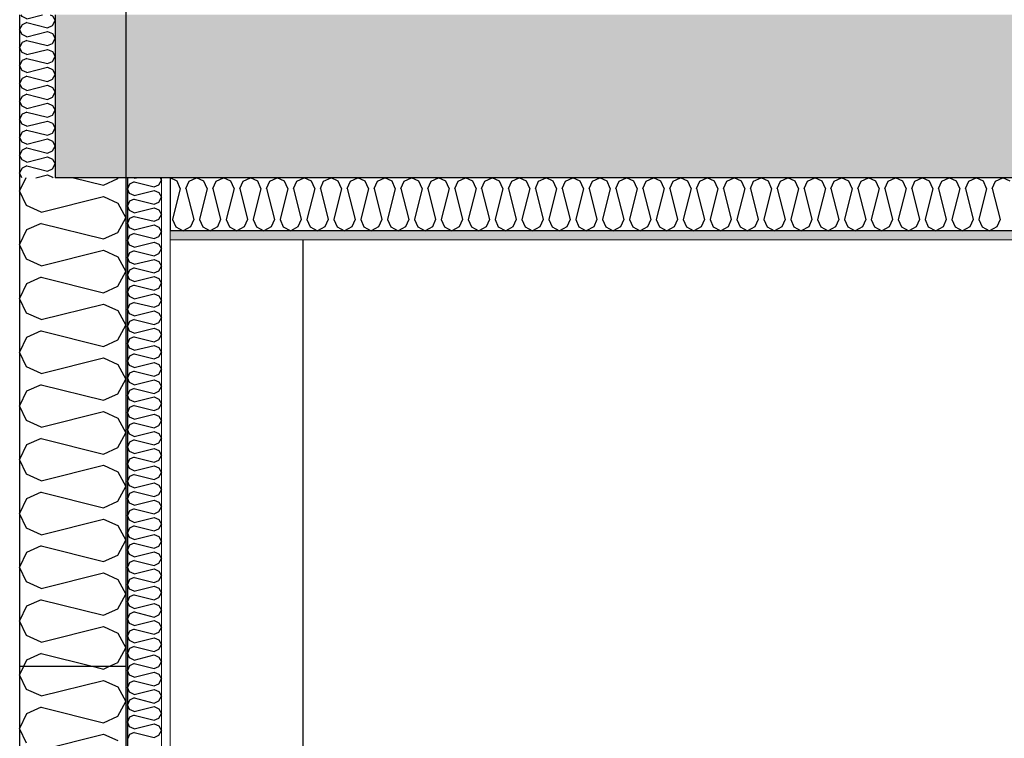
# Model space of a CAD drawing. Header units: millimetres. Extents: x -78920 to -55226, y -2070 to 13065.
# Tile 7 of 78: x -75218 to -73828, y 5829 to 6843. Entities that reach past the tile are written whole.
import ezdxf
from ezdxf.enums import TextEntityAlignment as Align

# ---------------------------------------------------------------- set-up
doc = ezdxf.new("R2010")
doc.units = ezdxf.units.MM
doc.header["$LTSCALE"] = 0.5
doc.header["$MEASUREMENT"] = 0
doc.linetypes.add('Akselinje', pattern=[1500, 1000, -200, 100, -200])
doc.linetypes.add('PLINE', pattern=[0])
for name, color, linetype in [('222- Søyler', 7, 'Continuous'), ('232- Ikke-bærende yttervegger', 7, 'Continuous'), ('232- Ikke-bærende yttervegger (Skravur)', 7, 'Continuous'), ('232- Ikke-bærende yttervegger (Skravur)(Nye konstruksjoner)', 7, 'Continuous'), ('232- Ikke-bærende yttervegger(Nye konstruksjoner)', 7, 'Continuous'), ('235- Utvendig kledning og overflate(Nye konstruksjoner)', 7, 'Continuous'), ('251- Frittbærende dekker', 7, 'Continuous'), ('251- Frittbærende dekker (Skravur)', 7, 'Continuous'), ('256- Faste himlinger og overflatebehandling (Skravur)(Nye konstruksjoner)', 7, 'Continuous'), ('256- Faste himlinger og overflatebehandling(Nye konstruksjoner)', 7, 'Continuous'), ('82-- Modullinjer', 7, 'Continuous')]:
    doc.layers.add(name, color=color, linetype=linetype)
doc.layers.add('236- Innvendig kledning og overflate(Nye konstruksjoner)', color=7, linetype='Continuous', lineweight=0)
doc.styles.add('GENERATED_STYLE_1', font='arial.ttf')

# ---------------------------------------------------------------- blocks, each defined once
blk = doc.blocks.new('*X7')
at = {"layer": '232- Ikke-bærende yttervegger (Skravur)', "linetype": 'PLINE'}
for p, q in [((-75209.4, 6620), (-75218.2, 6601.5)), ((-75142.3, 6620), (-75100, 6609.4)), ((-75100, 6609.4), (-75079.7, 6618.7)), ((-75079.7, 6618.7), (-75079, 6620)), ((-75208.4, 6580.7), (-75218.2, 6601.5)), ((-75188, 6571.5), (-75100, 6593.5)), ((-75100, 6593.5), (-75079.7, 6584.3)), ((-75188, 6571.5), (-75208.4, 6580.7)), ((-75079.7, 6584.3), (-75068.2, 6563.5)), ((-75079.7, 6542.8), (-75068.2, 6563.5)), ((-75188, 6555.6), (-75208.4, 6546.3)), ((-75188, 6555.6), (-75100, 6533.6)), ((-75208.4, 6546.3), (-75218.2, 6525.6)), ((-75100, 6533.6), (-75079.7, 6542.8)), ((-75208.4, 6504.9), (-75218.2, 6525.6)), ((-75188, 6495.6), (-75208.4, 6504.9)), ((-75188, 6495.6), (-75100, 6517.6)), ((-75100, 6517.6), (-75079.7, 6508.4)), ((-75079.7, 6508.4), (-75068.2, 6487.7)), ((-75188, 6479.7), (-75208.4, 6470.4)), ((-75188, 6479.7), (-75100, 6457.7)), ((-75079.7, 6466.9), (-75068.2, 6487.7)), ((-75208.4, 6470.4), (-75218.2, 6449.7)), ((-75100, 6457.7), (-75079.7, 6466.9)), ((-75208.4, 6429), (-75218.2, 6449.7)), ((-75188, 6419.7), (-75100, 6441.7)), ((-75100, 6441.7), (-75079.7, 6432.5)), ((-75188, 6419.7), (-75208.4, 6429)), ((-75079.7, 6432.5), (-75068.2, 6411.8)), ((-75079.7, 6391.1), (-75068.2, 6411.8)), ((-75208.4, 6394.6), (-75218.2, 6373.8)), ((-75188, 6403.8), (-75208.4, 6394.6)), ((-75188, 6403.8), (-75100, 6381.8)), ((-75100, 6381.8), (-75079.7, 6391.1)), ((-75208.4, 6353.1), (-75218.2, 6373.8)), ((-75188, 6343.9), (-75100, 6365.9)), ((-75100, 6365.9), (-75079.7, 6356.6)), ((-75188, 6343.9), (-75208.4, 6353.1)), ((-75079.7, 6356.6), (-75068.2, 6335.9)), ((-75188, 6327.9), (-75208.4, 6318.7)), ((-75188, 6327.9), (-75100, 6305.9)), ((-75079.7, 6315.2), (-75068.2, 6335.9)), ((-75208.4, 6318.7), (-75218.2, 6298)), ((-75100, 6305.9), (-75079.7, 6315.2)), ((-75208.4, 6277.2), (-75218.2, 6298)), ((-75188, 6268), (-75100, 6290)), ((-75100, 6290), (-75079.7, 6280.7)), ((-75188, 6268), (-75208.4, 6277.2)), ((-75079.7, 6280.7), (-75068.2, 6260)), ((-75079.7, 6239.3), (-75068.2, 6260)), ((-75208.4, 6242.8), (-75218.2, 6222.1)), ((-75188, 6252), (-75208.4, 6242.8)), ((-75188, 6252), (-75100, 6230)), ((-75100, 6230), (-75079.7, 6239.3)), ((-75208.4, 6201.4), (-75218.2, 6222.1)), ((-75188, 6192.1), (-75100, 6214.1)), ((-75100, 6214.1), (-75079.7, 6204.9)), ((-75188, 6192.1), (-75208.4, 6201.4)), ((-75079.7, 6204.9), (-75068.2, 6184.1)), ((-75188, 6176.2), (-75208.4, 6166.9)), ((-75188, 6176.2), (-75100, 6154.2)), ((-75079.7, 6163.4), (-75068.2, 6184.1)), ((-75208.4, 6166.9), (-75218.2, 6146.2)), ((-75100, 6154.2), (-75079.7, 6163.4)), ((-75208.4, 6125.5), (-75218.2, 6146.2)), ((-75188, 6116.2), (-75100, 6138.2)), ((-75100, 6138.2), (-75079.7, 6129)), ((-75188, 6116.2), (-75208.4, 6125.5)), ((-75079.7, 6129), (-75068.2, 6108.3)), ((-75079.7, 6087.5), (-75068.2, 6108.3)), ((-75208.4, 6091), (-75218.2, 6070.3)), ((-75188, 6100.3), (-75208.4, 6091)), ((-75188, 6100.3), (-75100, 6078.3)), ((-75100, 6078.3), (-75079.7, 6087.5)), ((-75208.4, 6049.6), (-75218.2, 6070.3)), ((-75188, 6040.3), (-75100, 6062.3)), ((-75100, 6062.3), (-75079.7, 6053.1)), ((-75188, 6040.3), (-75208.4, 6049.6)), ((-75079.7, 6053.1), (-75068.2, 6032.4)), ((-75079.7, 6011.7), (-75068.2, 6032.4)), ((-75188, 6024.4), (-75208.4, 6015.2)), ((-75188, 6024.4), (-75100, 6002.4)), ((-75208.4, 6015.2), (-75218.2, 5994.4)), ((-75100, 6002.4), (-75079.7, 6011.7)), ((-75208.4, 5973.7), (-75218.2, 5994.4)), ((-75188, 5964.5), (-75100, 5986.5)), ((-75100, 5986.5), (-75079.7, 5977.2)), ((-75079.7, 5977.2), (-75068.2, 5956.5)), ((-75188, 5964.5), (-75208.4, 5973.7)), ((-75079.7, 5935.8), (-75068.2, 5956.5)), ((-75208.4, 5939.3), (-75212.7, 5930)), ((-75188, 5948.5), (-75208.4, 5939.3)), ((-75188, 5948.5), (-75113.9, 5930)), ((-75092.4, 5930), (-75079.7, 5935.8))]:
    blk.add_line(p, q, dxfattribs=at)
blk = doc.blocks.new('*X8')
at = {"layer": '232- Ikke-bærende yttervegger (Skravur)', "linetype": 'PLINE'}
for p, q in [((-75214.9, 6847.5), (-75216.1, 6850)), ((-75208.1, 6844.4), (-75214.9, 6847.5)), ((-75208.1, 6839.1), (-75214.9, 6836)), ((-75208.1, 6844.4), (-75185.8, 6850)), ((-75208.1, 6839.1), (-75178.8, 6831.8)), ((-75175, 6850), (-75172, 6848.7)), ((-75172, 6848.7), (-75168.2, 6841.8)), ((-75172, 6834.8), (-75168.2, 6841.8)), ((-75214.9, 6836), (-75218.2, 6829.1)), ((-75214.9, 6822.2), (-75218.2, 6829.1)), ((-75208.1, 6819.1), (-75178.8, 6826.5)), ((-75178.8, 6831.8), (-75172, 6834.8)), ((-75178.8, 6826.5), (-75172, 6823.4)), ((-75214.9, 6810.7), (-75218.2, 6803.8)), ((-75208.1, 6819.1), (-75214.9, 6822.2)), ((-75208.1, 6813.8), (-75214.9, 6810.7)), ((-75208.1, 6813.8), (-75178.8, 6806.5)), ((-75172, 6823.4), (-75168.2, 6816.5)), ((-75172, 6809.6), (-75168.2, 6816.5)), ((-75214.9, 6796.9), (-75218.2, 6803.8)), ((-75208.1, 6793.8), (-75214.9, 6796.9)), ((-75208.1, 6793.8), (-75178.8, 6801.2)), ((-75178.8, 6806.5), (-75172, 6809.6)), ((-75178.8, 6801.2), (-75172, 6798.1)), ((-75172, 6798.1), (-75168.2, 6791.2)), ((-75214.9, 6785.4), (-75218.2, 6778.5)), ((-75208.1, 6788.5), (-75214.9, 6785.4)), ((-75208.1, 6788.5), (-75178.8, 6781.2)), ((-75178.8, 6781.2), (-75172, 6784.3)), ((-75172, 6784.3), (-75168.2, 6791.2)), ((-75214.9, 6771.6), (-75218.2, 6778.5)), ((-75208.1, 6768.5), (-75214.9, 6771.6)), ((-75208.1, 6768.5), (-75178.8, 6775.9)), ((-75178.8, 6775.9), (-75172, 6772.8)), ((-75172, 6772.8), (-75168.2, 6765.9)), ((-75214.9, 6760.1), (-75218.2, 6753.2)), ((-75208.1, 6763.2), (-75214.9, 6760.1)), ((-75208.1, 6763.2), (-75178.8, 6755.9)), ((-75178.8, 6755.9), (-75172, 6759)), ((-75172, 6759), (-75168.2, 6765.9)), ((-75214.9, 6746.3), (-75218.2, 6753.2)), ((-75208.1, 6743.2), (-75214.9, 6746.3)), ((-75208.1, 6743.2), (-75178.8, 6750.6)), ((-75178.8, 6750.6), (-75172, 6747.5)), ((-75172, 6747.5), (-75168.2, 6740.6)), ((-75214.9, 6734.8), (-75218.2, 6727.9)), ((-75214.9, 6721), (-75218.2, 6727.9)), ((-75208.1, 6737.9), (-75214.9, 6734.8)), ((-75208.1, 6737.9), (-75178.8, 6730.6)), ((-75178.8, 6730.6), (-75172, 6733.7)), ((-75172, 6733.7), (-75168.2, 6740.6)), ((-75208.1, 6717.9), (-75214.9, 6721)), ((-75208.1, 6717.9), (-75178.8, 6725.3)), ((-75178.8, 6725.3), (-75172, 6722.2)), ((-75172, 6722.2), (-75168.2, 6715.3)), ((-75172, 6708.4), (-75168.2, 6715.3)), ((-75214.9, 6709.6), (-75218.2, 6702.6)), ((-75214.9, 6695.7), (-75218.2, 6702.6)), ((-75208.1, 6712.6), (-75214.9, 6709.6)), ((-75208.1, 6712.6), (-75178.8, 6705.3)), ((-75208.1, 6692.7), (-75178.8, 6700)), ((-75178.8, 6705.3), (-75172, 6708.4)), ((-75178.8, 6700), (-75172, 6696.9)), ((-75208.1, 6692.7), (-75214.9, 6695.7)), ((-75208.1, 6687.3), (-75214.9, 6684.3)), ((-75208.1, 6687.3), (-75178.8, 6680)), ((-75172, 6696.9), (-75168.2, 6690)), ((-75172, 6683.1), (-75168.2, 6690)), ((-75214.9, 6684.3), (-75218.2, 6677.3)), ((-75214.9, 6670.4), (-75218.2, 6677.3)), ((-75208.1, 6667.4), (-75178.8, 6674.7)), ((-75178.8, 6680), (-75172, 6683.1)), ((-75178.8, 6674.7), (-75172, 6671.6)), ((-75172, 6671.6), (-75168.2, 6664.7)), ((-75214.9, 6659), (-75218.2, 6652.1)), ((-75208.1, 6667.4), (-75214.9, 6670.4)), ((-75208.1, 6662), (-75214.9, 6659)), ((-75208.1, 6662), (-75178.8, 6654.7)), ((-75178.8, 6654.7), (-75172, 6657.8)), ((-75172, 6657.8), (-75168.2, 6664.7)), ((-75214.9, 6645.1), (-75218.2, 6652.1)), ((-75208.1, 6642.1), (-75214.9, 6645.1)), ((-75208.1, 6642.1), (-75178.8, 6649.4)), ((-75178.8, 6649.4), (-75172, 6646.3)), ((-75172, 6646.3), (-75168.2, 6639.4)), ((-75214.9, 6633.7), (-75218.2, 6626.8)), ((-75208.1, 6636.8), (-75214.9, 6633.7)), ((-75208.1, 6636.8), (-75178.8, 6629.4)), ((-75178.8, 6629.4), (-75172, 6632.5)), ((-75172, 6632.5), (-75168.2, 6639.4)), ((-75215, 6620), (-75218.2, 6626.8)), ((-75195.2, 6620), (-75178.8, 6624.1)), ((-75178.8, 6624.1), (-75172, 6621)), ((-75172, 6621), (-75171.4, 6620))]:
    blk.add_line(p, q, dxfattribs=at)
blk = doc.blocks.new('*X18')
at = {"layer": '232- Ikke-bærende yttervegger (Skravur)(Nye konstruksjoner)', "linetype": 'PLINE'}
for p, q in [((-75056.5, 6619.2), (-75058.3, 6620)), ((-75056.5, 6619.2), (-75053.3, 6620)), ((-75021.9, 6610), (-75018.2, 6616.6)), ((-75020, 6620), (-75018.2, 6616.6)), ((-75063, 6611.1), (-75066.2, 6604.5)), ((-75063, 6597.9), (-75066.2, 6604.5)), ((-75056.5, 6614.1), (-75063, 6611.1)), ((-75056.5, 6614.1), (-75028.4, 6607.1)), ((-75028.4, 6607.1), (-75021.9, 6610)), ((-75056.5, 6594.9), (-75063, 6597.9)), ((-75056.5, 6589.8), (-75063, 6586.9)), ((-75056.5, 6594.9), (-75028.4, 6602)), ((-75056.5, 6589.8), (-75028.4, 6582.8)), ((-75028.4, 6602), (-75021.9, 6599)), ((-75021.9, 6599), (-75018.2, 6592.4)), ((-75021.9, 6585.7), (-75018.2, 6592.4)), ((-75063, 6586.9), (-75066.2, 6580.2)), ((-75063, 6573.6), (-75066.2, 6580.2)), ((-75056.5, 6570.6), (-75028.4, 6577.7)), ((-75028.4, 6582.8), (-75021.9, 6585.7)), ((-75028.4, 6577.7), (-75021.9, 6574.7)), ((-75021.9, 6574.7), (-75018.2, 6568.1)), ((-75063, 6562.6), (-75066.2, 6555.9)), ((-75056.5, 6570.6), (-75063, 6573.6)), ((-75056.5, 6565.5), (-75063, 6562.6)), ((-75056.5, 6565.5), (-75028.4, 6558.5)), ((-75028.4, 6558.5), (-75021.9, 6561.5)), ((-75021.9, 6561.5), (-75018.2, 6568.1)), ((-75063, 6549.3), (-75066.2, 6555.9)), ((-75056.5, 6546.4), (-75063, 6549.3)), ((-75056.5, 6546.4), (-75028.4, 6553.4)), ((-75028.4, 6553.4), (-75021.9, 6550.4)), ((-75021.9, 6550.4), (-75018.2, 6543.8)), ((-75063, 6538.3), (-75066.2, 6531.7)), ((-75056.5, 6541.3), (-75063, 6538.3)), ((-75056.5, 6541.3), (-75028.4, 6534.2)), ((-75028.4, 6534.2), (-75021.9, 6537.2)), ((-75021.9, 6537.2), (-75018.2, 6543.8)), ((-75063, 6525), (-75066.2, 6531.7)), ((-75056.5, 6522.1), (-75063, 6525)), ((-75056.5, 6522.1), (-75028.4, 6529.1)), ((-75028.4, 6529.1), (-75021.9, 6526.2)), ((-75021.9, 6526.2), (-75018.2, 6519.5)), ((-75021.9, 6512.9), (-75018.2, 6519.5)), ((-75063, 6514), (-75066.2, 6507.4)), ((-75063, 6500.8), (-75066.2, 6507.4)), ((-75056.5, 6517), (-75063, 6514)), ((-75056.5, 6517), (-75028.4, 6509.9)), ((-75056.5, 6497.8), (-75028.4, 6504.8)), ((-75028.4, 6509.9), (-75021.9, 6512.9)), ((-75028.4, 6504.8), (-75021.9, 6501.9)), ((-75056.5, 6497.8), (-75063, 6500.8)), ((-75056.5, 6492.7), (-75063, 6489.7)), ((-75056.5, 6492.7), (-75028.4, 6485.7)), ((-75021.9, 6501.9), (-75018.2, 6495.2)), ((-75021.9, 6488.6), (-75018.2, 6495.2)), ((-75063, 6489.7), (-75066.2, 6483.1)), ((-75063, 6476.5), (-75066.2, 6483.1)), ((-75056.5, 6473.5), (-75028.4, 6480.5)), ((-75028.4, 6485.7), (-75021.9, 6488.6)), ((-75028.4, 6480.5), (-75021.9, 6477.6)), ((-75021.9, 6477.6), (-75018.2, 6471)), ((-75063, 6465.4), (-75066.2, 6458.8)), ((-75056.5, 6473.5), (-75063, 6476.5)), ((-75056.5, 6468.4), (-75063, 6465.4)), ((-75056.5, 6468.4), (-75028.4, 6461.4)), ((-75028.4, 6461.4), (-75021.9, 6464.3)), ((-75021.9, 6464.3), (-75018.2, 6471)), ((-75063, 6452.2), (-75066.2, 6458.8)), ((-75056.5, 6449.2), (-75063, 6452.2)), ((-75056.5, 6449.2), (-75028.4, 6456.3)), ((-75028.4, 6456.3), (-75021.9, 6453.3)), ((-75021.9, 6453.3), (-75018.2, 6446.7)), ((-75063, 6441.2), (-75066.2, 6434.5)), ((-75056.5, 6444.1), (-75063, 6441.2)), ((-75056.5, 6444.1), (-75028.4, 6437.1)), ((-75028.4, 6437.1), (-75021.9, 6440)), ((-75021.9, 6440), (-75018.2, 6446.7)), ((-75063, 6427.9), (-75066.2, 6434.5)), ((-75056.5, 6424.9), (-75063, 6427.9)), ((-75056.5, 6424.9), (-75028.4, 6432)), ((-75028.4, 6432), (-75021.9, 6429)), ((-75021.9, 6429), (-75018.2, 6422.4)), ((-75021.9, 6415.8), (-75018.2, 6422.4)), ((-75063, 6416.9), (-75066.2, 6410.3)), ((-75063, 6403.6), (-75066.2, 6410.3)), ((-75056.5, 6419.8), (-75063, 6416.9)), ((-75056.5, 6419.8), (-75028.4, 6412.8)), ((-75056.5, 6400.7), (-75028.4, 6407.7)), ((-75028.4, 6412.8), (-75021.9, 6415.8)), ((-75028.4, 6407.7), (-75021.9, 6404.7)), ((-75056.5, 6400.7), (-75063, 6403.6)), ((-75056.5, 6395.6), (-75063, 6392.6)), ((-75056.5, 6395.6), (-75028.4, 6388.5)), ((-75021.9, 6404.7), (-75018.2, 6398.1)), ((-75021.9, 6391.5), (-75018.2, 6398.1)), ((-75063, 6392.6), (-75066.2, 6386)), ((-75063, 6379.3), (-75066.2, 6386)), ((-75056.5, 6376.4), (-75028.4, 6383.4)), ((-75028.4, 6388.5), (-75021.9, 6391.5)), ((-75028.4, 6383.4), (-75021.9, 6380.5)), ((-75021.9, 6380.5), (-75018.2, 6373.8)), ((-75063, 6368.3), (-75066.2, 6361.7)), ((-75056.5, 6376.4), (-75063, 6379.3)), ((-75056.5, 6371.3), (-75063, 6368.3)), ((-75056.5, 6371.3), (-75028.4, 6364.2)), ((-75028.4, 6364.2), (-75021.9, 6367.2)), ((-75021.9, 6367.2), (-75018.2, 6373.8)), ((-75063, 6355.1), (-75066.2, 6361.7)), ((-75056.5, 6352.1), (-75063, 6355.1)), ((-75056.5, 6352.1), (-75028.4, 6359.1)), ((-75028.4, 6359.1), (-75021.9, 6356.2)), ((-75021.9, 6356.2), (-75018.2, 6349.6)), ((-75063, 6344), (-75066.2, 6337.4)), ((-75056.5, 6347), (-75063, 6344)), ((-75056.5, 6347), (-75028.4, 6340)), ((-75028.4, 6340), (-75021.9, 6342.9)), ((-75021.9, 6342.9), (-75018.2, 6349.6)), ((-75063, 6330.8), (-75066.2, 6337.4)), ((-75056.5, 6327.8), (-75063, 6330.8)), ((-75056.5, 6327.8), (-75028.4, 6334.9)), ((-75028.4, 6334.9), (-75021.9, 6331.9)), ((-75021.9, 6331.9), (-75018.2, 6325.3)), ((-75021.9, 6318.6), (-75018.2, 6325.3)), ((-75063, 6319.8), (-75066.2, 6313.1)), ((-75063, 6306.5), (-75066.2, 6313.1)), ((-75056.5, 6322.7), (-75063, 6319.8)), ((-75056.5, 6322.7), (-75028.4, 6315.7)), ((-75056.5, 6303.5), (-75028.4, 6310.6)), ((-75028.4, 6315.7), (-75021.9, 6318.6)), ((-75028.4, 6310.6), (-75021.9, 6307.6)), ((-75056.5, 6303.5), (-75063, 6306.5)), ((-75056.5, 6298.4), (-75063, 6295.5)), ((-75056.5, 6298.4), (-75028.4, 6291.4)), ((-75021.9, 6307.6), (-75018.2, 6301)), ((-75021.9, 6294.4), (-75018.2, 6301)), ((-75063, 6295.5), (-75066.2, 6288.8)), ((-75063, 6282.2), (-75066.2, 6288.8)), ((-75056.5, 6279.3), (-75028.4, 6286.3)), ((-75028.4, 6291.4), (-75021.9, 6294.4)), ((-75028.4, 6286.3), (-75021.9, 6283.3)), ((-75021.9, 6283.3), (-75018.2, 6276.7)), ((-75063, 6271.2), (-75066.2, 6264.6)), ((-75056.5, 6279.3), (-75063, 6282.2)), ((-75056.5, 6274.2), (-75063, 6271.2)), ((-75056.5, 6274.2), (-75028.4, 6267.1)), ((-75028.4, 6267.1), (-75021.9, 6270.1)), ((-75021.9, 6270.1), (-75018.2, 6276.7)), ((-75063, 6257.9), (-75066.2, 6264.6)), ((-75056.5, 6255), (-75063, 6257.9)), ((-75056.5, 6255), (-75028.4, 6262)), ((-75028.4, 6262), (-75021.9, 6259.1)), ((-75021.9, 6259.1), (-75018.2, 6252.4)), ((-75063, 6246.9), (-75066.2, 6240.3)), ((-75056.5, 6249.9), (-75063, 6246.9)), ((-75056.5, 6249.9), (-75028.4, 6242.8)), ((-75028.4, 6242.8), (-75021.9, 6245.8)), ((-75021.9, 6245.8), (-75018.2, 6252.4)), ((-75063, 6233.7), (-75066.2, 6240.3)), ((-75056.5, 6230.7), (-75063, 6233.7)), ((-75056.5, 6230.7), (-75028.4, 6237.7)), ((-75028.4, 6237.7), (-75021.9, 6234.8)), ((-75021.9, 6234.8), (-75018.2, 6228.1)), ((-75021.9, 6221.5), (-75018.2, 6228.1)), ((-75063, 6222.6), (-75066.2, 6216)), ((-75063, 6209.4), (-75066.2, 6216)), ((-75056.5, 6225.6), (-75063, 6222.6)), ((-75056.5, 6225.6), (-75028.4, 6218.6)), ((-75056.5, 6206.4), (-75028.4, 6213.5)), ((-75028.4, 6218.6), (-75021.9, 6221.5)), ((-75028.4, 6213.5), (-75021.9, 6210.5)), ((-75056.5, 6206.4), (-75063, 6209.4)), ((-75056.5, 6201.3), (-75063, 6198.4)), ((-75056.5, 6201.3), (-75028.4, 6194.3)), ((-75021.9, 6210.5), (-75018.2, 6203.9)), ((-75021.9, 6197.2), (-75018.2, 6203.9)), ((-75063, 6198.4), (-75066.2, 6191.7)), ((-75063, 6185.1), (-75066.2, 6191.7)), ((-75056.5, 6182.1), (-75063, 6185.1)), ((-75056.5, 6182.1), (-75028.4, 6189.2)), ((-75028.4, 6194.3), (-75021.9, 6197.2)), ((-75028.4, 6189.2), (-75021.9, 6186.2)), ((-75021.9, 6186.2), (-75018.2, 6179.6)), ((-75063, 6174.1), (-75066.2, 6167.4)), ((-75056.5, 6177), (-75063, 6174.1)), ((-75056.5, 6177), (-75028.4, 6170)), ((-75028.4, 6170), (-75021.9, 6173)), ((-75021.9, 6173), (-75018.2, 6179.6)), ((-75063, 6160.8), (-75066.2, 6167.4)), ((-75056.5, 6157.9), (-75063, 6160.8)), ((-75056.5, 6157.9), (-75028.4, 6164.9)), ((-75028.4, 6164.9), (-75021.9, 6161.9)), ((-75021.9, 6161.9), (-75018.2, 6155.3)), ((-75063, 6149.8), (-75066.2, 6143.2)), ((-75056.5, 6152.8), (-75063, 6149.8)), ((-75056.5, 6152.8), (-75028.4, 6145.7)), ((-75028.4, 6145.7), (-75021.9, 6148.7)), ((-75021.9, 6148.7), (-75018.2, 6155.3)), ((-75063, 6136.5), (-75066.2, 6143.2)), ((-75056.5, 6133.6), (-75063, 6136.5)), ((-75056.5, 6133.6), (-75028.4, 6140.6)), ((-75028.4, 6140.6), (-75021.9, 6137.7)), ((-75021.9, 6137.7), (-75018.2, 6131)), ((-75021.9, 6124.4), (-75018.2, 6131)), ((-75063, 6125.5), (-75066.2, 6118.9)), ((-75063, 6112.2), (-75066.2, 6118.9)), ((-75056.5, 6128.5), (-75063, 6125.5)), ((-75056.5, 6128.5), (-75028.4, 6121.4)), ((-75056.5, 6109.3), (-75028.4, 6116.3)), ((-75028.4, 6121.4), (-75021.9, 6124.4)), ((-75028.4, 6116.3), (-75021.9, 6113.4)), ((-75056.5, 6109.3), (-75063, 6112.2)), ((-75056.5, 6104.2), (-75063, 6101.2)), ((-75056.5, 6104.2), (-75028.4, 6097.2)), ((-75021.9, 6113.4), (-75018.2, 6106.7)), ((-75021.9, 6100.1), (-75018.2, 6106.7)), ((-75063, 6101.2), (-75066.2, 6094.6)), ((-75063, 6088), (-75066.2, 6094.6)), ((-75056.5, 6085), (-75063, 6088)), ((-75056.5, 6085), (-75028.4, 6092)), ((-75028.4, 6097.2), (-75021.9, 6100.1)), ((-75028.4, 6092), (-75021.9, 6089.1)), ((-75021.9, 6089.1), (-75018.2, 6082.5)), ((-75063, 6076.9), (-75066.2, 6070.3)), ((-75056.5, 6079.9), (-75063, 6076.9)), ((-75056.5, 6079.9), (-75028.4, 6072.9)), ((-75028.4, 6072.9), (-75021.9, 6075.8)), ((-75021.9, 6075.8), (-75018.2, 6082.5)), ((-75063, 6063.7), (-75066.2, 6070.3)), ((-75056.5, 6060.7), (-75063, 6063.7)), ((-75056.5, 6060.7), (-75028.4, 6067.8)), ((-75028.4, 6067.8), (-75021.9, 6064.8)), ((-75021.9, 6064.8), (-75018.2, 6058.2)), ((-75063, 6052.7), (-75066.2, 6046)), ((-75056.5, 6055.6), (-75063, 6052.7)), ((-75056.5, 6055.6), (-75028.4, 6048.6)), ((-75028.4, 6048.6), (-75021.9, 6051.5)), ((-75021.9, 6051.5), (-75018.2, 6058.2)), ((-75063, 6039.4), (-75066.2, 6046)), ((-75056.5, 6036.4), (-75063, 6039.4)), ((-75056.5, 6036.4), (-75028.4, 6043.5)), ((-75028.4, 6043.5), (-75021.9, 6040.5)), ((-75021.9, 6040.5), (-75018.2, 6033.9)), ((-75021.9, 6027.3), (-75018.2, 6033.9)), ((-75063, 6028.4), (-75066.2, 6021.8)), ((-75063, 6015.1), (-75066.2, 6021.8)), ((-75056.5, 6031.3), (-75063, 6028.4)), ((-75056.5, 6031.3), (-75028.4, 6024.3)), ((-75056.5, 6012.2), (-75028.4, 6019.2)), ((-75028.4, 6024.3), (-75021.9, 6027.3)), ((-75028.4, 6019.2), (-75021.9, 6016.2)), ((-75056.5, 6012.2), (-75063, 6015.1)), ((-75056.5, 6007.1), (-75063, 6004.1)), ((-75056.5, 6007.1), (-75028.4, 6000)), ((-75021.9, 6016.2), (-75018.2, 6009.6)), ((-75021.9, 6003), (-75018.2, 6009.6)), ((-75063, 6004.1), (-75066.2, 5997.5)), ((-75063, 5990.8), (-75066.2, 5997.5)), ((-75056.5, 5987.9), (-75063, 5990.8)), ((-75056.5, 5987.9), (-75028.4, 5994.9)), ((-75028.4, 6000), (-75021.9, 6003)), ((-75028.4, 5994.9), (-75021.9, 5992)), ((-75021.9, 5992), (-75018.2, 5985.3)), ((-75063, 5979.8), (-75066.2, 5973.2)), ((-75056.5, 5982.8), (-75063, 5979.8)), ((-75056.5, 5982.8), (-75028.4, 5975.7)), ((-75028.4, 5975.7), (-75021.9, 5978.7)), ((-75021.9, 5978.7), (-75018.2, 5985.3)), ((-75063, 5966.6), (-75066.2, 5973.2)), ((-75056.5, 5963.6), (-75063, 5966.6)), ((-75056.5, 5963.6), (-75028.4, 5970.6)), ((-75028.4, 5970.6), (-75021.9, 5967.7)), ((-75021.9, 5967.7), (-75018.2, 5961.1)), ((-75063, 5955.5), (-75066.2, 5948.9)), ((-75063, 5942.3), (-75066.2, 5948.9)), ((-75056.5, 5958.5), (-75063, 5955.5)), ((-75056.5, 5958.5), (-75028.4, 5951.5)), ((-75028.4, 5951.5), (-75021.9, 5954.4)), ((-75021.9, 5954.4), (-75018.2, 5961.1)), ((-75056.5, 5939.3), (-75063, 5942.3)), ((-75056.5, 5939.3), (-75028.4, 5946.4)), ((-75028.4, 5946.4), (-75021.9, 5943.4)), ((-75021.9, 5943.4), (-75018.2, 5936.8)), ((-75021.9, 5930.1), (-75018.2, 5936.8)), ((-75063, 5931.3), (-75066.2, 5924.6)), ((-75063, 5918), (-75066.2, 5924.6)), ((-75056.5, 5934.2), (-75063, 5931.3)), ((-75056.5, 5934.2), (-75028.4, 5927.2)), ((-75056.5, 5915), (-75028.4, 5922.1)), ((-75028.4, 5927.2), (-75021.9, 5930.1)), ((-75028.4, 5922.1), (-75021.9, 5919.1)), ((-75056.5, 5915), (-75063, 5918)), ((-75056.5, 5909.9), (-75063, 5907)), ((-75056.5, 5909.9), (-75028.4, 5902.9)), ((-75021.9, 5919.1), (-75018.2, 5912.5)), ((-75021.9, 5905.9), (-75018.2, 5912.5)), ((-75063, 5907), (-75066.2, 5900.3)), ((-75063, 5893.7), (-75066.2, 5900.3)), ((-75056.5, 5890.8), (-75063, 5893.7)), ((-75056.5, 5890.8), (-75028.4, 5897.8)), ((-75028.4, 5902.9), (-75021.9, 5905.9)), ((-75028.4, 5897.8), (-75021.9, 5894.8)), ((-75021.9, 5894.8), (-75018.2, 5888.2)), ((-75063, 5882.7), (-75066.2, 5876.1)), ((-75056.5, 5885.7), (-75063, 5882.7)), ((-75056.5, 5885.7), (-75028.4, 5878.6)), ((-75028.4, 5878.6), (-75021.9, 5881.6)), ((-75021.9, 5881.6), (-75018.2, 5888.2)), ((-75063, 5869.4), (-75066.2, 5876.1)), ((-75056.5, 5866.5), (-75063, 5869.4)), ((-75056.5, 5866.5), (-75028.4, 5873.5)), ((-75028.4, 5873.5), (-75021.9, 5870.6)), ((-75021.9, 5870.6), (-75018.2, 5863.9)), ((-75063, 5858.4), (-75066.2, 5851.8)), ((-75063, 5845.2), (-75066.2, 5851.8)), ((-75056.5, 5861.4), (-75063, 5858.4)), ((-75056.5, 5861.4), (-75028.4, 5854.3)), ((-75028.4, 5854.3), (-75021.9, 5857.3)), ((-75021.9, 5857.3), (-75018.2, 5863.9)), ((-75056.5, 5842.2), (-75063, 5845.2)), ((-75056.5, 5842.2), (-75028.4, 5849.2)), ((-75028.4, 5849.2), (-75021.9, 5846.3)), ((-75021.9, 5846.3), (-75018.2, 5839.6)), ((-75021.9, 5833), (-75018.2, 5839.6)), ((-75063, 5834.1), (-75066.2, 5827.5)), ((-75056.5, 5837.1), (-75063, 5834.1)), ((-75056.5, 5837.1), (-75028.4, 5830.1)), ((-75028.4, 5830.1), (-75021.9, 5833))]:
    blk.add_line(p, q, dxfattribs=at)
blk = doc.blocks.new('*X35')
at = {"layer": '256- Faste himlinger og overflatebehandling (Skravur)(Nye konstruksjoner)', "linetype": 'PLINE'}
for p, q in [((-74996, 6615.1), (-75005.7, 6619.7)), ((-74978.8, 6615.1), (-74968.4, 6620)), ((-74958.1, 6615.1), (-74968.4, 6620)), ((-74940.9, 6615.1), (-74930.5, 6620)), ((-74920.1, 6615.1), (-74930.5, 6620)), ((-74902.9, 6615.1), (-74892.5, 6620)), ((-74882.2, 6615.1), (-74892.5, 6620)), ((-74865, 6615.1), (-74854.6, 6620)), ((-74844.2, 6615.1), (-74854.6, 6620)), ((-74827, 6615.1), (-74816.7, 6620)), ((-74806.3, 6615.1), (-74816.7, 6620)), ((-74789.1, 6615.1), (-74778.7, 6620)), ((-74768.4, 6615.1), (-74778.7, 6620)), ((-74751.2, 6615.1), (-74740.8, 6620)), ((-74730.4, 6615.1), (-74740.8, 6620)), ((-74713.2, 6615.1), (-74702.9, 6620)), ((-74692.5, 6615.1), (-74702.9, 6620)), ((-74675.3, 6615.1), (-74664.9, 6620)), ((-74654.6, 6615.1), (-74664.9, 6620)), ((-74637.3, 6615.1), (-74627, 6620)), ((-74616.6, 6615.1), (-74627, 6620)), ((-74599.4, 6615.1), (-74589, 6620)), ((-74578.7, 6615.1), (-74589, 6620)), ((-74561.5, 6615.1), (-74551.1, 6620)), ((-74540.7, 6615.1), (-74551.1, 6620)), ((-74523.5, 6615.1), (-74513.2, 6620)), ((-74502.8, 6615.1), (-74513.2, 6620)), ((-74485.6, 6615.1), (-74475.2, 6620)), ((-74464.9, 6615.1), (-74475.2, 6620)), ((-74447.6, 6615.1), (-74437.3, 6620)), ((-74426.9, 6615.1), (-74437.3, 6620)), ((-74409.7, 6615.1), (-74399.3, 6620)), ((-74389, 6615.1), (-74399.3, 6620)), ((-74371.8, 6615.1), (-74361.4, 6620)), ((-74351, 6615.1), (-74361.4, 6620)), ((-74333.8, 6615.1), (-74323.5, 6620)), ((-74313.1, 6615.1), (-74323.5, 6620)), ((-74295.9, 6615.1), (-74285.5, 6620)), ((-74275.2, 6615.1), (-74285.5, 6620)), ((-74257.9, 6615.1), (-74247.6, 6620)), ((-74237.2, 6615.1), (-74247.6, 6620)), ((-74220, 6615.1), (-74209.6, 6620)), ((-74199.3, 6615.1), (-74209.6, 6620)), ((-74182.1, 6615.1), (-74171.7, 6620)), ((-74161.3, 6615.1), (-74171.7, 6620)), ((-74144.1, 6615.1), (-74133.8, 6620)), ((-74123.4, 6615.1), (-74133.8, 6620)), ((-74106.2, 6615.1), (-74095.8, 6620)), ((-74085.5, 6615.1), (-74095.8, 6620)), ((-74068.2, 6615.1), (-74057.9, 6620)), ((-74047.5, 6615.1), (-74057.9, 6620)), ((-74030.3, 6615.1), (-74019.9, 6620)), ((-74009.6, 6615.1), (-74019.9, 6620)), ((-73992.4, 6615.1), (-73982, 6620)), ((-73971.6, 6615.1), (-73982, 6620)), ((-73954.4, 6615.1), (-73944.1, 6620)), ((-73933.7, 6615.1), (-73944.1, 6620)), ((-73916.5, 6615.1), (-73906.1, 6620)), ((-73895.8, 6615.1), (-73906.1, 6620)), ((-73878.5, 6615.1), (-73868.2, 6620)), ((-73857.8, 6615.1), (-73868.2, 6620)), ((-73840.6, 6615.1), (-73830.2, 6620)), ((-73819.9, 6615.1), (-73830.2, 6620)), ((-74991.4, 6604.9), (-75002.4, 6560.9)), ((-74991.4, 6604.9), (-74996, 6615.1)), ((-74983.4, 6604.9), (-74978.8, 6615.1)), ((-74983.4, 6604.9), (-74972.4, 6560.9)), ((-74953.4, 6604.9), (-74964.4, 6560.9)), ((-74953.4, 6604.9), (-74958.1, 6615.1)), ((-74945.5, 6604.9), (-74940.9, 6615.1)), ((-74945.5, 6604.9), (-74934.5, 6560.9)), ((-74915.5, 6604.9), (-74926.5, 6560.9)), ((-74915.5, 6604.9), (-74920.1, 6615.1)), ((-74907.5, 6604.9), (-74902.9, 6615.1)), ((-74907.5, 6604.9), (-74896.5, 6560.9)), ((-74877.6, 6604.9), (-74888.6, 6560.9)), ((-74877.6, 6604.9), (-74882.2, 6615.1)), ((-74869.6, 6604.9), (-74865, 6615.1)), ((-74869.6, 6604.9), (-74858.6, 6560.9)), ((-74839.6, 6604.9), (-74850.6, 6560.9)), ((-74839.6, 6604.9), (-74844.2, 6615.1)), ((-74831.7, 6604.9), (-74827, 6615.1)), ((-74831.7, 6604.9), (-74820.7, 6560.9)), ((-74801.7, 6604.9), (-74812.7, 6560.9)), ((-74801.7, 6604.9), (-74806.3, 6615.1)), ((-74793.7, 6604.9), (-74789.1, 6615.1)), ((-74793.7, 6604.9), (-74782.7, 6560.9)), ((-74763.7, 6604.9), (-74774.7, 6560.9)), ((-74763.7, 6604.9), (-74768.4, 6615.1)), ((-74755.8, 6604.9), (-74751.2, 6615.1)), ((-74755.8, 6604.9), (-74744.8, 6560.9)), ((-74725.8, 6604.9), (-74736.8, 6560.9)), ((-74725.8, 6604.9), (-74730.4, 6615.1)), ((-74717.8, 6604.9), (-74713.2, 6615.1)), ((-74717.8, 6604.9), (-74706.8, 6560.9)), ((-74687.9, 6604.9), (-74698.9, 6560.9)), ((-74687.9, 6604.9), (-74692.5, 6615.1)), ((-74679.9, 6604.9), (-74675.3, 6615.1)), ((-74679.9, 6604.9), (-74668.9, 6560.9)), ((-74649.9, 6604.9), (-74660.9, 6560.9)), ((-74649.9, 6604.9), (-74654.6, 6615.1)), ((-74642, 6604.9), (-74637.3, 6615.1)), ((-74642, 6604.9), (-74631, 6560.9)), ((-74612, 6604.9), (-74623, 6560.9)), ((-74612, 6604.9), (-74616.6, 6615.1)), ((-74604, 6604.9), (-74599.4, 6615.1)), ((-74604, 6604.9), (-74593, 6560.9)), ((-74574, 6604.9), (-74585, 6560.9)), ((-74574, 6604.9), (-74578.7, 6615.1)), ((-74566.1, 6604.9), (-74561.5, 6615.1)), ((-74566.1, 6604.9), (-74555.1, 6560.9)), ((-74536.1, 6604.9), (-74547.1, 6560.9)), ((-74536.1, 6604.9), (-74540.7, 6615.1)), ((-74528.1, 6604.9), (-74523.5, 6615.1)), ((-74528.1, 6604.9), (-74517.1, 6560.9)), ((-74498.2, 6604.9), (-74509.2, 6560.9)), ((-74498.2, 6604.9), (-74502.8, 6615.1)), ((-74490.2, 6604.9), (-74485.6, 6615.1)), ((-74490.2, 6604.9), (-74479.2, 6560.9)), ((-74460.2, 6604.9), (-74471.2, 6560.9)), ((-74460.2, 6604.9), (-74464.9, 6615.1)), ((-74452.3, 6604.9), (-74447.6, 6615.1)), ((-74452.3, 6604.9), (-74441.3, 6560.9)), ((-74422.3, 6604.9), (-74433.3, 6560.9)), ((-74422.3, 6604.9), (-74426.9, 6615.1)), ((-74414.3, 6604.9), (-74409.7, 6615.1)), ((-74414.3, 6604.9), (-74403.3, 6560.9)), ((-74384.4, 6604.9), (-74395.4, 6560.9)), ((-74384.4, 6604.9), (-74389, 6615.1)), ((-74376.4, 6604.9), (-74371.8, 6615.1)), ((-74376.4, 6604.9), (-74365.4, 6560.9)), ((-74346.4, 6604.9), (-74357.4, 6560.9)), ((-74346.4, 6604.9), (-74351, 6615.1)), ((-74338.4, 6604.9), (-74333.8, 6615.1)), ((-74338.4, 6604.9), (-74327.4, 6560.9)), ((-74308.5, 6604.9), (-74319.5, 6560.9)), ((-74308.5, 6604.9), (-74313.1, 6615.1)), ((-74300.5, 6604.9), (-74295.9, 6615.1)), ((-74300.5, 6604.9), (-74289.5, 6560.9)), ((-74270.5, 6604.9), (-74281.5, 6560.9)), ((-74270.5, 6604.9), (-74275.2, 6615.1)), ((-74262.6, 6604.9), (-74257.9, 6615.1)), ((-74262.6, 6604.9), (-74251.6, 6560.9)), ((-74232.6, 6604.9), (-74243.6, 6560.9)), ((-74232.6, 6604.9), (-74237.2, 6615.1)), ((-74224.6, 6604.9), (-74220, 6615.1)), ((-74224.6, 6604.9), (-74213.6, 6560.9)), ((-74194.7, 6604.9), (-74205.7, 6560.9)), ((-74194.7, 6604.9), (-74199.3, 6615.1)), ((-74186.7, 6604.9), (-74182.1, 6615.1)), ((-74186.7, 6604.9), (-74175.7, 6560.9)), ((-74156.7, 6604.9), (-74167.7, 6560.9)), ((-74156.7, 6604.9), (-74161.3, 6615.1)), ((-74148.7, 6604.9), (-74144.1, 6615.1)), ((-74148.7, 6604.9), (-74137.7, 6560.9)), ((-74118.8, 6604.9), (-74129.8, 6560.9)), ((-74118.8, 6604.9), (-74123.4, 6615.1)), ((-74110.8, 6604.9), (-74106.2, 6615.1)), ((-74110.8, 6604.9), (-74099.8, 6560.9)), ((-74080.8, 6604.9), (-74091.8, 6560.9)), ((-74080.8, 6604.9), (-74085.5, 6615.1)), ((-74072.9, 6604.9), (-74068.2, 6615.1)), ((-74072.9, 6604.9), (-74061.9, 6560.9)), ((-74042.9, 6604.9), (-74053.9, 6560.9)), ((-74042.9, 6604.9), (-74047.5, 6615.1)), ((-74034.9, 6604.9), (-74030.3, 6615.1)), ((-74034.9, 6604.9), (-74023.9, 6560.9)), ((-74005, 6604.9), (-74016, 6560.9)), ((-74005, 6604.9), (-74009.6, 6615.1)), ((-73997, 6604.9), (-73992.4, 6615.1)), ((-73997, 6604.9), (-73986, 6560.9)), ((-73967, 6604.9), (-73978, 6560.9)), ((-73967, 6604.9), (-73971.6, 6615.1)), ((-73959, 6604.9), (-73954.4, 6615.1)), ((-73959, 6604.9), (-73948, 6560.9)), ((-73929.1, 6604.9), (-73940.1, 6560.9)), ((-73929.1, 6604.9), (-73933.7, 6615.1)), ((-73921.1, 6604.9), (-73916.5, 6615.1)), ((-73921.1, 6604.9), (-73910.1, 6560.9)), ((-73891.1, 6604.9), (-73902.1, 6560.9)), ((-73891.1, 6604.9), (-73895.8, 6615.1)), ((-73883.2, 6604.9), (-73878.5, 6615.1)), ((-73883.2, 6604.9), (-73872.2, 6560.9)), ((-73853.2, 6604.9), (-73864.2, 6560.9)), ((-73853.2, 6604.9), (-73857.8, 6615.1)), ((-73845.2, 6604.9), (-73840.6, 6615.1)), ((-73845.2, 6604.9), (-73834.2, 6560.9)), ((-75002.4, 6560.9), (-74997.8, 6550.8)), ((-74972.4, 6560.9), (-74977, 6550.8)), ((-74964.4, 6560.9), (-74959.8, 6550.8)), ((-74934.5, 6560.9), (-74939.1, 6550.8)), ((-74926.5, 6560.9), (-74921.9, 6550.8)), ((-74896.5, 6560.9), (-74901.2, 6550.8)), ((-74888.6, 6560.9), (-74883.9, 6550.8)), ((-74858.6, 6560.9), (-74863.2, 6550.8)), ((-74850.6, 6560.9), (-74846, 6550.8)), ((-74820.7, 6560.9), (-74825.3, 6550.8)), ((-74812.7, 6560.9), (-74808.1, 6550.8)), ((-74782.7, 6560.9), (-74787.3, 6550.8)), ((-74774.7, 6560.9), (-74770.1, 6550.8)), ((-74744.8, 6560.9), (-74749.4, 6550.8)), ((-74736.8, 6560.9), (-74732.2, 6550.8)), ((-74706.8, 6560.9), (-74711.5, 6550.8)), ((-74698.9, 6560.9), (-74694.2, 6550.8)), ((-74668.9, 6560.9), (-74673.5, 6550.8)), ((-74660.9, 6560.9), (-74656.3, 6550.8)), ((-74631, 6560.9), (-74635.6, 6550.8)), ((-74623, 6560.9), (-74618.4, 6550.8)), ((-74593, 6560.9), (-74597.6, 6550.8)), ((-74585, 6560.9), (-74580.4, 6550.8)), ((-74555.1, 6560.9), (-74559.7, 6550.8)), ((-74547.1, 6560.9), (-74542.5, 6550.8)), ((-74517.1, 6560.9), (-74521.8, 6550.8)), ((-74509.2, 6560.9), (-74504.5, 6550.8)), ((-74479.2, 6560.9), (-74483.8, 6550.8)), ((-74471.2, 6560.9), (-74466.6, 6550.8)), ((-74441.3, 6560.9), (-74445.9, 6550.8)), ((-74433.3, 6560.9), (-74428.7, 6550.8)), ((-74403.3, 6560.9), (-74407.9, 6550.8)), ((-74395.4, 6560.9), (-74390.7, 6550.8)), ((-74365.4, 6560.9), (-74370, 6550.8)), ((-74357.4, 6560.9), (-74352.8, 6550.8)), ((-74327.4, 6560.9), (-74332.1, 6550.8)), ((-74319.5, 6560.9), (-74314.8, 6550.8)), ((-74289.5, 6560.9), (-74294.1, 6550.8)), ((-74281.5, 6560.9), (-74276.9, 6550.8)), ((-74251.6, 6560.9), (-74256.2, 6550.8)), ((-74243.6, 6560.9), (-74239, 6550.8)), ((-74213.6, 6560.9), (-74218.2, 6550.8)), ((-74205.7, 6560.9), (-74201, 6550.8)), ((-74175.7, 6560.9), (-74180.3, 6550.8)), ((-74167.7, 6560.9), (-74163.1, 6550.8)), ((-74137.7, 6560.9), (-74142.4, 6550.8)), ((-74129.8, 6560.9), (-74125.2, 6550.8)), ((-74099.8, 6560.9), (-74104.4, 6550.8)), ((-74091.8, 6560.9), (-74087.2, 6550.8)), ((-74061.9, 6560.9), (-74066.5, 6550.8)), ((-74053.9, 6560.9), (-74049.3, 6550.8)), ((-74023.9, 6560.9), (-74028.6, 6550.8)), ((-74016, 6560.9), (-74011.3, 6550.8)), ((-73986, 6560.9), (-73990.6, 6550.8)), ((-73978, 6560.9), (-73973.4, 6550.8)), ((-73948, 6560.9), (-73952.7, 6550.8)), ((-73940.1, 6560.9), (-73935.5, 6550.8)), ((-73910.1, 6560.9), (-73914.7, 6550.8)), ((-73902.1, 6560.9), (-73897.5, 6550.8)), ((-73872.2, 6560.9), (-73876.8, 6550.8)), ((-73864.2, 6560.9), (-73859.6, 6550.8)), ((-73834.2, 6560.9), (-73838.9, 6550.8)), ((-74997.8, 6550.8), (-74987.4, 6545)), ((-74977, 6550.8), (-74987.4, 6545)), ((-74959.8, 6550.8), (-74949.5, 6545)), ((-74939.1, 6550.8), (-74949.5, 6545)), ((-74921.9, 6550.8), (-74911.5, 6545)), ((-74901.2, 6550.8), (-74911.5, 6545)), ((-74883.9, 6550.8), (-74873.6, 6545)), ((-74863.2, 6550.8), (-74873.6, 6545)), ((-74846, 6550.8), (-74835.6, 6545)), ((-74825.3, 6550.8), (-74835.6, 6545)), ((-74808.1, 6550.8), (-74797.7, 6545)), ((-74787.3, 6550.8), (-74797.7, 6545)), ((-74770.1, 6550.8), (-74759.8, 6545)), ((-74749.4, 6550.8), (-74759.8, 6545)), ((-74732.2, 6550.8), (-74721.8, 6545)), ((-74711.5, 6550.8), (-74721.8, 6545)), ((-74694.2, 6550.8), (-74683.9, 6545)), ((-74673.5, 6550.8), (-74683.9, 6545)), ((-74656.3, 6550.8), (-74645.9, 6545)), ((-74635.6, 6550.8), (-74645.9, 6545)), ((-74618.4, 6550.8), (-74608, 6545)), ((-74597.6, 6550.8), (-74608, 6545)), ((-74580.4, 6550.8), (-74570.1, 6545)), ((-74559.7, 6550.8), (-74570.1, 6545)), ((-74542.5, 6550.8), (-74532.1, 6545)), ((-74521.8, 6550.8), (-74532.1, 6545)), ((-74504.5, 6550.8), (-74494.2, 6545)), ((-74483.8, 6550.8), (-74494.2, 6545)), ((-74466.6, 6550.8), (-74456.2, 6545)), ((-74445.9, 6550.8), (-74456.2, 6545)), ((-74428.7, 6550.8), (-74418.3, 6545)), ((-74407.9, 6550.8), (-74418.3, 6545)), ((-74390.7, 6550.8), (-74380.4, 6545)), ((-74370, 6550.8), (-74380.4, 6545)), ((-74352.8, 6550.8), (-74342.4, 6545)), ((-74332.1, 6550.8), (-74342.4, 6545)), ((-74314.8, 6550.8), (-74304.5, 6545)), ((-74294.1, 6550.8), (-74304.5, 6545)), ((-74276.9, 6550.8), (-74266.5, 6545)), ((-74256.2, 6550.8), (-74266.5, 6545)), ((-74239, 6550.8), (-74228.6, 6545)), ((-74218.2, 6550.8), (-74228.6, 6545)), ((-74201, 6550.8), (-74190.7, 6545)), ((-74180.3, 6550.8), (-74190.7, 6545)), ((-74163.1, 6550.8), (-74152.7, 6545)), ((-74142.4, 6550.8), (-74152.7, 6545)), ((-74125.2, 6550.8), (-74114.8, 6545)), ((-74104.4, 6550.8), (-74114.8, 6545)), ((-74087.2, 6550.8), (-74076.9, 6545)), ((-74066.5, 6550.8), (-74076.9, 6545)), ((-74049.3, 6550.8), (-74038.9, 6545)), ((-74028.6, 6550.8), (-74038.9, 6545)), ((-74011.3, 6550.8), (-74001, 6545)), ((-73990.6, 6550.8), (-74001, 6545)), ((-73973.4, 6550.8), (-73963, 6545)), ((-73952.7, 6550.8), (-73963, 6545)), ((-73935.5, 6550.8), (-73925.1, 6545)), ((-73914.7, 6550.8), (-73925.1, 6545)), ((-73897.5, 6550.8), (-73887.2, 6545)), ((-73876.8, 6550.8), (-73887.2, 6545)), ((-73859.6, 6550.8), (-73849.2, 6545)), ((-73838.9, 6550.8), (-73849.2, 6545))]:
    blk.add_line(p, q, dxfattribs=at)
blk = doc.blocks.new('*X41')
at = {"layer": '232- Ikke-bærende yttervegger (Skravur)(Nye konstruksjoner)', "linetype": 'PLINE'}
for p, q in [((-75212.7, 5930), (-75218.2, 5918.6)), ((-75113.9, 5930), (-75100, 5926.5)), ((-75100, 5926.5), (-75092.4, 5930)), ((-75208.4, 5897.8), (-75218.2, 5918.6)), ((-75188, 5888.6), (-75100, 5910.6)), ((-75100, 5910.6), (-75079.7, 5901.3)), ((-75188, 5888.6), (-75208.4, 5897.8)), ((-75079.7, 5901.3), (-75068.2, 5880.6)), ((-75079.7, 5859.9), (-75068.2, 5880.6)), ((-75188, 5872.6), (-75208.4, 5863.4)), ((-75188, 5872.6), (-75100, 5850.7)), ((-75208.4, 5863.4), (-75218.2, 5842.7)), ((-75100, 5850.7), (-75079.7, 5859.9)), ((-75208.4, 5822), (-75218.2, 5842.7)), ((-75188, 5812.7), (-75100, 5834.7)), ((-75100, 5834.7), (-75079.7, 5825.5))]:
    blk.add_line(p, q, dxfattribs=at)
blk = doc.blocks.new('Standard grid marker[3]', base_point=(-75068.2, 12564.6))
at = {"layer": '82-- Modullinjer', "linetype": 'Akselinje'}
blk.add_line((-75068.2, 12364.6), (-75068.2, 1550), dxfattribs=at)
at = {"layer": '82-- Modullinjer', "style": 'GENERATED_STYLE_1'}
for tag, p in [('AC_MarkerText_1_0', (-75068.2, 12902.1)), ('AC_MarkerText_1_1', (-75068.2, 1187.5))]:
    blk.add_attdef(tag, text='', height=175, rotation=360, dxfattribs=at).set_placement(p, align=Align.TOP_CENTER)

msp = doc.modelspace()

# ---------------------------------------------------------------- hatches: boundary and pattern name
at = {"layer": '232- Ikke-bærende yttervegger (Skravur)(Nye konstruksjoner)', "linetype": 'Continuous'}
msp.add_hatch(color=256, dxfattribs=at).paths.add_polyline_path([(-75068.2, 6620), (-75068.2, 3820), (-75066.2, 3820), (-75066.2, 6620)])
h = msp.add_hatch(dxfattribs=at)
h.set_pattern_fill('Gips', color=256, style=0, pattern_type=2)
h.set_pattern_definition([(270, (0, 0), (86.60254, 0), [0, -50]), (270, (43.3, -25), (86.60254, 0), [0, -50])])
h.paths.add_polyline_path([(-75018.2, 3820), (-75005.7, 3820), (-75005.7, 6620), (-75018.2, 6620)])
at = {"layer": '251- Frittbærende dekker (Skravur)', "linetype": 'Continuous'}
h = msp.add_hatch(dxfattribs=at)
h.set_pattern_fill('Betong_strukturell', color=256, style=0, pattern_type=2)
h.set_pattern_definition([(0, (0, 0), (0, 311.7692), [30, -150]), (0, (90, 155.9), (0, 311.7692), [30, -150]), (60, (0, 0), (-270, 155.8846), [30, -150]), (60, (180, 0), (-270, 155.8846), [30, -150]), (120, (30, 0), (270, 155.8846), [30, -150]), (120, (210, 0), (270, 155.8846), [30, -150]), (0, (0, 30), (0, 60), [0, -60, 0, -90.000004]), (45, (30, 30), (-42.42641, 42.42641), [0, -45, 0, -75.000003])])
h.paths.add_polyline_path([(-61378.2, 6850), (-75168.2, 6850), (-75168.2, 6620), (-61378.2, 6620)])
at = {"layer": '256- Faste himlinger og overflatebehandling (Skravur)(Nye konstruksjoner)', "linetype": 'Continuous'}
h = msp.add_hatch(dxfattribs=at)
h.set_pattern_fill('Gips', color=256, style=0, pattern_type=2)
h.set_pattern_definition([(0, (0, 0), (0, 86.60254), [0, -50]), (0, (25, 43.3), (0, 86.60254), [0, -50])])
h.paths.add_polyline_path([(-75005.7, 6545), (-75005.7, 6532.5), (-69068.2, 6532.5), (-69068.2, 6545)])

# ---------------------------------------------------------------- linework, layer by layer
at = {"linetype": 'PLINE'}
msp.add_line((-75068.2, 5930), (-75218.2, 5930), dxfattribs=at)
at = {"layer": '222- Søyler', "linetype": 'PLINE'}
msp.add_line((-74818.2, 3820), (-74818.2, 6532.5), dxfattribs=at)
at = {"layer": '232- Ikke-bærende yttervegger', "linetype": 'PLINE'}
for p, q in [((-75218.2, 6620), (-75218.2, 5930)), ((-75068.2, 6620), (-75068.2, 5930))]:
    msp.add_line(p, q, dxfattribs=at)
at = {"layer": '232- Ikke-bærende yttervegger(Nye konstruksjoner)', "linetype": 'PLINE'}
for p, q in [((-75066.2, 6620), (-75066.2, 3820)), ((-75218.2, 5930), (-75218.2, 4820)), ((-75068.2, 5930), (-75068.2, 4820))]:
    msp.add_line(p, q, dxfattribs=at)
at = {"layer": '235- Utvendig kledning og overflate(Nye konstruksjoner)', "linetype": 'PLINE'}
msp.add_line((-75218.2, 6850), (-75218.2, 6620), dxfattribs=at)
at = {"layer": '236- Innvendig kledning og overflate(Nye konstruksjoner)', "linetype": 'PLINE'}
for p, q in [((-75018.2, 6620), (-75018.2, 3820)), ((-75005.7, 6545), (-75005.7, 6532.5)), ((-75005.7, 6532.5), (-75005.7, 3820)), ((-69068.2, 6532.5), (-75005.7, 6532.5))]:
    msp.add_line(p, q, dxfattribs=at)
at = {"layer": '251- Frittbærende dekker', "linetype": 'PLINE'}
msp.add_line((-75168.2, 6850), (-75168.2, 6620), dxfattribs=at)
at = {"layer": '251- Frittbærende dekker', "linetype": 'PLINE', "flags": 128}
msp.add_lwpolyline([(-68898.2, 6620), (-68910.7, 6620), (-68923.2, 6620), (-69043.2, 6620), (-69055.7, 6620), (-69068.2, 6620), (-75005.7, 6620), (-75018.2, 6620), (-75066.2, 6620), (-75068.2, 6620), (-75168.2, 6620)], dxfattribs=at)
at = {"layer": '256- Faste himlinger og overflatebehandling(Nye konstruksjoner)', "linetype": 'PLINE'}
for p in [(-75005.7, 6620), (-69068.2, 6545)]:
    msp.add_line(p, (-75005.7, 6545), dxfattribs=at)

# ---------------------------------------------------------------- block references
at = {"layer": '232- Ikke-bærende yttervegger'}
for name in ['*X8', '*X7']:
    msp.add_blockref(name, (0, 0), dxfattribs=at)
at = {"layer": '232- Ikke-bærende yttervegger(Nye konstruksjoner)'}
for name in ['*X18', '*X41']:
    msp.add_blockref(name, (0, 0), dxfattribs=at)
at = {"layer": '256- Faste himlinger og overflatebehandling(Nye konstruksjoner)'}
msp.add_blockref('*X35', (0, 0), dxfattribs=at)
at = {"layer": '82-- Modullinjer', "linetype": 'PLINE'}
msp.add_blockref('Standard grid marker[3]', (-75068.2, 12564.6), dxfattribs=at)

doc.saveas('drawing.dxf')
